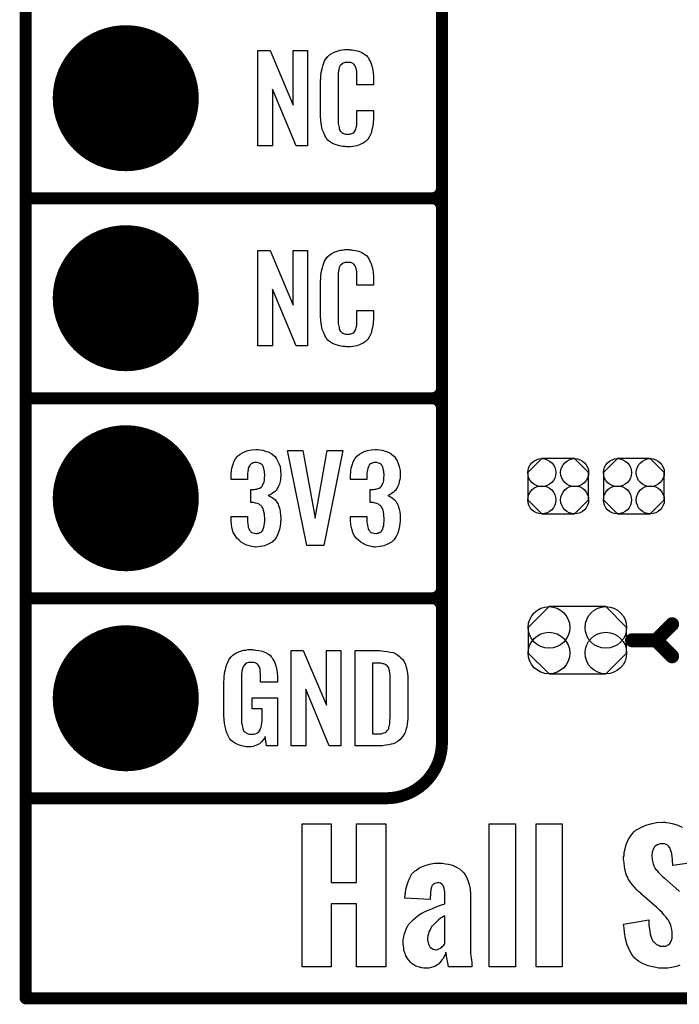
# Model space of a CAD drawing. Extents: x -0.07 to 0.95, y -0.15 to 1.54.
# Tile 1 of 18: x -0.05 to 0.28, y -0.15 to 0.34. Entities that reach past the tile are written whole.
import ezdxf

# ---------------------------------------------------------------- set-up
doc = ezdxf.new("R2010")
doc.units = 0
doc.layers.get('0').update_dxf_attribs({"linetype": 'CONTINUOUS'})
for name, color, linetype in [('gko', 6, 'CONTINUOUS'), ('gto', 2, 'CONTINUOUS'), ('gts', 1, 'CONTINUOUS')]:
    doc.layers.add(name, color=color, linetype=linetype)

# ---------------------------------------------------------------- blocks, each defined once
blk = doc.blocks.new('D12')
at = {"const_width": 0.003}
blk.add_lwpolyline([(-0.0015, 0, 1), (0.0015, 0, 1)], format="xyb", close=True, dxfattribs=at)
blk = doc.blocks.new('D14')
at = {"const_width": 0.0035}
blk.add_lwpolyline([(-0.00175, 0, 1), (0.00175, 0, 1)], format="xyb", close=True, dxfattribs=at)
blk = doc.blocks.new('D75')
blk.add_lwpolyline([(0.0152, -0.0068), (0.0152, 0.0068), (0.0082, 0.0138), (-0.0082, 0.0138), (-0.0152, 0.0068), (-0.0152, -0.0068), (-0.0082, -0.0138), (0.0082, -0.0138)], close=True)
for centre in [(-0.0082, 0.0068), (0.0082, 0.0068), (-0.0082, -0.0068), (0.0082, -0.0068)]:
    blk.add_circle(centre, 0.007)
blk = doc.blocks.new('D77')
blk.add_lwpolyline([(-0.0142, -0.0168), (0.0142, -0.0168), (0.0246, -0.0064), (0.0246, 0.0064), (0.0142, 0.0168), (-0.0142, 0.0168), (-0.0246, 0.0064), (-0.0246, -0.0064)], close=True)
for centre in [(-0.0142, 0.0064), (0.0142, 0.0064), (-0.0142, -0.0064), (0.0142, -0.0064)]:
    blk.add_circle(centre, 0.0104)
blk = doc.blocks.new('D36')
at = {"const_width": 0.0365}
blk.add_lwpolyline([(-0.01825, 0, 1), (0.01825, 0, 1)], format="xyb", close=True, dxfattribs=at)

msp = doc.modelspace()

# ---------------------------------------------------------------- linework, layer by layer
at = {"layer": 'gko', "color": 6, "const_width": 0.006}
for points in [[(-0.05, -0.15), (-0.05, 1.45)], [(-0.05, -0.15), (0.85, -0.15)]]:
    msp.add_lwpolyline(points, dxfattribs=at)
at = {"layer": 'gto', "color": 2}
for points, const_width in [([(0.158, -0.022), (0.158, 0.722)], 0.006), ([(0.158, 0.255), (0.158, 0.345)], 0.006), ([(-0.05, 0.25), (0.153, 0.25)], 0.006), ([(-0.05, 0.25), (0.153, 0.25)], 0.006), ([(0.153, 0.25), (0.153, 0.25)], 0.006), ([(0.153, 0.25), (0.153, 0.25)], 0.006), ([(0.158, 0.245), (0.158, 0.245)], 0.006), ([(0.158, 0.245), (0.158, 0.245)], 0.006), ([(0.158, 0.245), (0.158, 0.245)], 0.006), ([(0.158, 0.245), (0.158, 0.245)], 0.006), ([(0.158, 0.155), (0.158, 0.245)], 0.006), ([(-0.05, 0.15), (0.153, 0.15)], 0.006), ([(-0.05, 0.15), (0.153, 0.15)], 0.006), ([(0.153, 0.15), (0.153, 0.15)], 0.006), ([(0.153, 0.15), (0.153, 0.15)], 0.006), ([(0.158, 0.145), (0.158, 0.145)], 0.006), ([(0.158, 0.145), (0.158, 0.145)], 0.006), ([(0.158, 0.145), (0.158, 0.145)], 0.006), ([(0.158, 0.145), (0.158, 0.145)], 0.006), ([(0.158, 0.055), (0.158, 0.145)], 0.006), ([(-0.05, 0.05), (0.153, 0.05)], 0.006), ([(-0.05, 0.05), (0.153, 0.05)], 0.006), ([(0.153, 0.05), (0.153, 0.05)], 0.006), ([(0.153, 0.05), (0.153, 0.05)], 0.006), ([(0.158, 0.045), (0.158, 0.045)], 0.006), ([(0.158, 0.045), (0.158, 0.045)], 0.006), ([(0.158, 0.045), (0.158, 0.045)], 0.006), ([(0.158, 0.045), (0.158, 0.045)], 0.006), ([(0.265, 0.029), (0.273, 0.037)], 0.007), ([(0.253, 0.029), (0.265, 0.029)], 0.007), ([(0.265, 0.029), (0.273, 0.021)], 0.007), ([(-0.05, -0.05), (-0.0106, -0.05)], 0.006), ([(-0.05, -0.05), (0.13, -0.05)], 0.006), ([(0.13, -0.05), (0.13, -0.05)], 0.006), ([(0.13, -0.05), (0.13, -0.05)], 0.006)]:
    msp.add_lwpolyline(points, dxfattribs=dict(at, const_width=const_width))
for points in [[(0.0908, 0.2762), (0.0851, 0.2762), (0.0734, 0.3046), (0.0734, 0.2762), (0.066, 0.2762), (0.066, 0.3238), (0.0722, 0.3238), (0.0837, 0.2966), (0.0837, 0.3238), (0.0908, 0.3238), (0.0908, 0.2762)], [(0.112, 0.3242), (0.1126, 0.3242), (0.1132, 0.3241), (0.1148, 0.3239), (0.1164, 0.3235), (0.118, 0.3228), (0.1195, 0.3219), (0.1203, 0.3214), (0.1208, 0.3207), (0.1209, 0.3205), (0.1213, 0.3201), (0.1217, 0.3192), (0.1223, 0.3181), (0.1228, 0.3167), (0.1233, 0.315), (0.1237, 0.3129), (0.1238, 0.3106), (0.1238, 0.3066), (0.1154, 0.3066), (0.1154, 0.3107), (0.1154, 0.3108), (0.1154, 0.3111), (0.1154, 0.3116), (0.1154, 0.3121), (0.1154, 0.3134), (0.1153, 0.3141), (0.1152, 0.3146), (0.1152, 0.3147), (0.1151, 0.3149), (0.1149, 0.3154), (0.1145, 0.3163), (0.114, 0.317), (0.1138, 0.3172), (0.1136, 0.3173), (0.1132, 0.3175), (0.1129, 0.3177), (0.1123, 0.3178), (0.1116, 0.3179), (0.1105, 0.3179), (0.1102, 0.3179), (0.1097, 0.3179), (0.1087, 0.3175), (0.1082, 0.3173), (0.1078, 0.3169), (0.1076, 0.3167), (0.1072, 0.3163), (0.1067, 0.3154), (0.1064, 0.3143), (0.1064, 0.3142), (0.1064, 0.3141), (0.1063, 0.3137), (0.1063, 0.3132), (0.1062, 0.3127), (0.1062, 0.3119), (0.1061, 0.3111), (0.1061, 0.3102), (0.1061, 0.2895), (0.1061, 0.2894), (0.1061, 0.2889), (0.1062, 0.2882), (0.1062, 0.2873), (0.1066, 0.2854), (0.1067, 0.2845), (0.1071, 0.2837), (0.1072, 0.2836), (0.1073, 0.2834), (0.1076, 0.2832), (0.108, 0.2829), (0.1085, 0.2825), (0.1092, 0.2822), (0.11, 0.2821), (0.1109, 0.282), (0.1113, 0.282), (0.1116, 0.2821), (0.112, 0.2821), (0.113, 0.2823), (0.1135, 0.2826), (0.1139, 0.2829), (0.114, 0.2829), (0.1141, 0.2831), (0.1144, 0.2835), (0.1149, 0.2844), (0.1152, 0.2854), (0.1152, 0.2855), (0.1153, 0.2857), (0.1153, 0.286), (0.1154, 0.2865), (0.1154, 0.2871), (0.1154, 0.2878), (0.1154, 0.2886), (0.1154, 0.2895), (0.1154, 0.2938), (0.1238, 0.2938), (0.1238, 0.29), (0.1238, 0.2899), (0.1238, 0.2897), (0.1238, 0.2894), (0.1238, 0.2889), (0.1237, 0.2883), (0.1236, 0.2876), (0.1234, 0.2861), (0.123, 0.2844), (0.1226, 0.2826), (0.1218, 0.2809), (0.1209, 0.2794), (0.1208, 0.2792), (0.1203, 0.2788), (0.1196, 0.2782), (0.1186, 0.2775), (0.1172, 0.2769), (0.1154, 0.2762), (0.1145, 0.276), (0.1134, 0.2759), (0.1122, 0.2757), (0.1102, 0.2757), (0.1097, 0.2758), (0.1091, 0.2758), (0.1084, 0.2759), (0.1068, 0.2762), (0.1051, 0.2767), (0.1033, 0.2774), (0.1018, 0.2784), (0.101, 0.279), (0.1004, 0.2797), (0.1004, 0.2798), (0.1003, 0.2799), (0.1001, 0.2802), (0.0999, 0.2805), (0.0994, 0.2814), (0.0989, 0.2827), (0.0982, 0.2844), (0.0978, 0.2864), (0.0974, 0.2887), (0.0973, 0.2914), (0.0973, 0.3083), (0.0973, 0.3084), (0.0973, 0.3087), (0.0973, 0.3091), (0.0974, 0.3096), (0.0974, 0.3103), (0.0975, 0.311), (0.0977, 0.3128), (0.0981, 0.3147), (0.0986, 0.3167), (0.0993, 0.3186), (0.1004, 0.3203), (0.1004, 0.3203), (0.1006, 0.3204), (0.1009, 0.3209), (0.1018, 0.3216), (0.1029, 0.3223), (0.1042, 0.323), (0.1052, 0.3234), (0.1061, 0.3237), (0.1071, 0.324), (0.1083, 0.3241), (0.1095, 0.3243), (0.1116, 0.3243), (0.112, 0.3242)], [(0.0908, 0.1762), (0.0851, 0.1762), (0.0734, 0.2046), (0.0734, 0.1762), (0.066, 0.1762), (0.066, 0.2238), (0.0722, 0.2238), (0.0837, 0.1966), (0.0837, 0.2238), (0.0908, 0.2238), (0.0908, 0.1762)], [(0.112, 0.2242), (0.1126, 0.2242), (0.1132, 0.2241), (0.1148, 0.2239), (0.1164, 0.2235), (0.118, 0.2228), (0.1195, 0.2219), (0.1203, 0.2214), (0.1208, 0.2207), (0.1209, 0.2205), (0.1213, 0.2201), (0.1217, 0.2192), (0.1223, 0.2181), (0.1228, 0.2167), (0.1233, 0.215), (0.1237, 0.213), (0.1238, 0.2106), (0.1238, 0.2066), (0.1154, 0.2066), (0.1154, 0.2107), (0.1154, 0.2108), (0.1154, 0.2111), (0.1154, 0.2116), (0.1154, 0.2121), (0.1154, 0.2134), (0.1153, 0.2141), (0.1152, 0.2146), (0.1152, 0.2147), (0.1151, 0.2149), (0.1149, 0.2154), (0.1145, 0.2163), (0.114, 0.217), (0.1138, 0.2172), (0.1136, 0.2173), (0.1132, 0.2175), (0.1129, 0.2177), (0.1123, 0.2178), (0.1116, 0.2179), (0.1105, 0.2179), (0.1102, 0.2179), (0.1097, 0.2179), (0.1087, 0.2175), (0.1082, 0.2173), (0.1078, 0.2169), (0.1076, 0.2167), (0.1072, 0.2163), (0.1067, 0.2154), (0.1064, 0.2143), (0.1064, 0.2142), (0.1064, 0.2141), (0.1063, 0.2137), (0.1063, 0.2132), (0.1062, 0.2127), (0.1062, 0.2119), (0.1061, 0.2111), (0.1061, 0.2102), (0.1061, 0.1895), (0.1061, 0.1894), (0.1061, 0.1889), (0.1062, 0.1882), (0.1062, 0.1873), (0.1066, 0.1854), (0.1067, 0.1845), (0.1071, 0.1837), (0.1072, 0.1836), (0.1073, 0.1834), (0.1076, 0.1832), (0.108, 0.1829), (0.1085, 0.1825), (0.1092, 0.1822), (0.11, 0.1821), (0.1109, 0.182), (0.1113, 0.182), (0.1116, 0.1821), (0.112, 0.1821), (0.113, 0.1823), (0.1135, 0.1826), (0.1139, 0.1829), (0.114, 0.1829), (0.1141, 0.1831), (0.1144, 0.1835), (0.1149, 0.1844), (0.1152, 0.1854), (0.1152, 0.1855), (0.1153, 0.1857), (0.1153, 0.186), (0.1154, 0.1865), (0.1154, 0.187), (0.1154, 0.1878), (0.1154, 0.1886), (0.1154, 0.1895), (0.1154, 0.1938), (0.1238, 0.1938), (0.1238, 0.19), (0.1238, 0.1899), (0.1238, 0.1897), (0.1238, 0.1894), (0.1238, 0.1889), (0.1237, 0.1883), (0.1236, 0.1876), (0.1234, 0.1861), (0.123, 0.1844), (0.1226, 0.1826), (0.1218, 0.1809), (0.1209, 0.1794), (0.1208, 0.1792), (0.1203, 0.1788), (0.1196, 0.1782), (0.1186, 0.1775), (0.1172, 0.1769), (0.1154, 0.1762), (0.1145, 0.176), (0.1134, 0.1759), (0.1122, 0.1757), (0.1102, 0.1757), (0.1097, 0.1758), (0.1091, 0.1758), (0.1084, 0.1759), (0.1068, 0.1762), (0.1051, 0.1767), (0.1033, 0.1774), (0.1018, 0.1784), (0.101, 0.179), (0.1004, 0.1797), (0.1004, 0.1798), (0.1003, 0.1799), (0.1001, 0.1802), (0.0999, 0.1805), (0.0994, 0.1814), (0.0989, 0.1827), (0.0982, 0.1844), (0.0978, 0.1864), (0.0974, 0.1887), (0.0973, 0.1914), (0.0973, 0.2083), (0.0973, 0.2084), (0.0973, 0.2087), (0.0973, 0.2091), (0.0974, 0.2096), (0.0974, 0.2103), (0.0975, 0.211), (0.0977, 0.2128), (0.0981, 0.2147), (0.0986, 0.2166), (0.0993, 0.2186), (0.1004, 0.2203), (0.1004, 0.2203), (0.1006, 0.2204), (0.1009, 0.2209), (0.1018, 0.2216), (0.1029, 0.2223), (0.1042, 0.223), (0.1052, 0.2234), (0.1061, 0.2237), (0.1071, 0.224), (0.1083, 0.2241), (0.1095, 0.2243), (0.1116, 0.2243), (0.112, 0.2242)], [(0.066, 0.1243), (0.0672, 0.1242), (0.0685, 0.124), (0.0699, 0.1235), (0.0715, 0.123), (0.073, 0.1222), (0.0743, 0.1211), (0.0745, 0.121), (0.0748, 0.1206), (0.0753, 0.1197), (0.0759, 0.1187), (0.0765, 0.1174), (0.0771, 0.1159), (0.0774, 0.1139), (0.0775, 0.1118), (0.0775, 0.1116), (0.0775, 0.1111), (0.0774, 0.1103), (0.0773, 0.1094), (0.0771, 0.1083), (0.0768, 0.1071), (0.0763, 0.106), (0.0758, 0.1049), (0.0757, 0.1048), (0.0755, 0.1044), (0.0751, 0.1039), (0.0746, 0.1034), (0.0739, 0.1028), (0.0732, 0.1023), (0.0722, 0.1017), (0.0712, 0.1013), (0.0713, 0.1013), (0.0717, 0.1012), (0.0722, 0.1009), (0.0729, 0.1005), (0.0736, 0.1), (0.0745, 0.0993), (0.0752, 0.0985), (0.0759, 0.0975), (0.0759, 0.0975), (0.0761, 0.0971), (0.0764, 0.0964), (0.0767, 0.0956), (0.077, 0.0945), (0.0772, 0.0932), (0.0774, 0.0916), (0.0775, 0.09), (0.0775, 0.0899), (0.0775, 0.0897), (0.0775, 0.0893), (0.0775, 0.0889), (0.0774, 0.0883), (0.0773, 0.0876), (0.0771, 0.0861), (0.0768, 0.0843), (0.0762, 0.0826), (0.0755, 0.0809), (0.0745, 0.0793), (0.0744, 0.0791), (0.0739, 0.0788), (0.0732, 0.0781), (0.0722, 0.0775), (0.0709, 0.0768), (0.0693, 0.0762), (0.0673, 0.0758), (0.0651, 0.0756), (0.0646, 0.0756), (0.064, 0.0757), (0.0632, 0.0758), (0.0623, 0.076), (0.0611, 0.0764), (0.06, 0.0767), (0.0589, 0.0773), (0.0577, 0.078), (0.0566, 0.079), (0.0555, 0.08), (0.0546, 0.0814), (0.0537, 0.0828), (0.0532, 0.0847), (0.0528, 0.0867), (0.0526, 0.0891), (0.0526, 0.0908), (0.0608, 0.0908), (0.0608, 0.0894), (0.0608, 0.0892), (0.0608, 0.0889), (0.0609, 0.0881), (0.061, 0.0874), (0.0612, 0.0856), (0.0615, 0.0848), (0.0618, 0.084), (0.0619, 0.084), (0.062, 0.0838), (0.0623, 0.0835), (0.0625, 0.0832), (0.063, 0.0829), (0.0636, 0.0827), (0.0644, 0.0825), (0.0652, 0.0824), (0.0656, 0.0824), (0.066, 0.0825), (0.0665, 0.0826), (0.0671, 0.0828), (0.0676, 0.0831), (0.0682, 0.0836), (0.0685, 0.0841), (0.0685, 0.0842), (0.0687, 0.0845), (0.0688, 0.085), (0.069, 0.0855), (0.0692, 0.0864), (0.0693, 0.0873), (0.0695, 0.0885), (0.0695, 0.0898), (0.0695, 0.09), (0.0695, 0.0904), (0.0694, 0.0911), (0.0693, 0.092), (0.0689, 0.0938), (0.0686, 0.0948), (0.0682, 0.0956), (0.0681, 0.0957), (0.0679, 0.096), (0.0676, 0.0963), (0.0672, 0.0966), (0.0666, 0.0971), (0.0659, 0.0974), (0.0649, 0.0976), (0.0639, 0.0978), (0.0625, 0.0978), (0.0625, 0.1044), (0.0643, 0.1044), (0.0648, 0.1045), (0.0655, 0.1046), (0.0662, 0.1048), (0.067, 0.1051), (0.0676, 0.1055), (0.0682, 0.1061), (0.0683, 0.1062), (0.0684, 0.1063), (0.0685, 0.1068), (0.0688, 0.1074), (0.0691, 0.1081), (0.0693, 0.1091), (0.0694, 0.1102), (0.0695, 0.1115), (0.0695, 0.1117), (0.0695, 0.1121), (0.0694, 0.1126), (0.0694, 0.1133), (0.069, 0.1148), (0.0688, 0.1156), (0.0685, 0.1162), (0.0685, 0.1163), (0.0683, 0.1165), (0.068, 0.1168), (0.0677, 0.1171), (0.0672, 0.1173), (0.0666, 0.1176), (0.0659, 0.1178), (0.065, 0.1179), (0.0647, 0.1179), (0.0642, 0.1178), (0.0637, 0.1177), (0.0632, 0.1174), (0.0626, 0.1172), (0.0621, 0.1167), (0.0617, 0.1161), (0.0617, 0.116), (0.0616, 0.1159), (0.0614, 0.1154), (0.0612, 0.1149), (0.0611, 0.1142), (0.061, 0.1134), (0.0609, 0.1123), (0.0608, 0.1111), (0.0608, 0.1094), (0.0526, 0.1094), (0.0526, 0.1116), (0.0526, 0.1117), (0.0526, 0.1119), (0.0526, 0.1122), (0.0527, 0.1126), (0.0528, 0.1137), (0.053, 0.1151), (0.0535, 0.1166), (0.054, 0.1182), (0.0548, 0.1197), (0.0559, 0.121), (0.0561, 0.1212), (0.0565, 0.1216), (0.0572, 0.1221), (0.0583, 0.1227), (0.0596, 0.1234), (0.0611, 0.1238), (0.0629, 0.1242), (0.065, 0.1244), (0.0656, 0.1244), (0.066, 0.1243)], [(0.0989, 0.0763), (0.0904, 0.0763), (0.0808, 0.1238), (0.0884, 0.1238), (0.0947, 0.0901), (0.1006, 0.1238), (0.1084, 0.1238), (0.0989, 0.0763)], [(0.1257, 0.1243), (0.1268, 0.1242), (0.1281, 0.124), (0.1296, 0.1235), (0.1312, 0.123), (0.1326, 0.1222), (0.1339, 0.1211), (0.1341, 0.121), (0.1345, 0.1206), (0.135, 0.1197), (0.1356, 0.1187), (0.1362, 0.1174), (0.1367, 0.1159), (0.1371, 0.1139), (0.1372, 0.1118), (0.1372, 0.1116), (0.1372, 0.1111), (0.1371, 0.1103), (0.137, 0.1094), (0.1367, 0.1083), (0.1364, 0.1071), (0.136, 0.106), (0.1354, 0.1049), (0.1353, 0.1048), (0.1351, 0.1044), (0.1348, 0.1039), (0.1342, 0.1034), (0.1336, 0.1028), (0.1328, 0.1023), (0.1319, 0.1017), (0.1309, 0.1013), (0.131, 0.1013), (0.1314, 0.1012), (0.1319, 0.1009), (0.1326, 0.1005), (0.1333, 0.1), (0.1341, 0.0993), (0.1349, 0.0985), (0.1355, 0.0975), (0.1356, 0.0975), (0.1358, 0.0971), (0.1361, 0.0964), (0.1363, 0.0956), (0.1366, 0.0945), (0.1369, 0.0932), (0.1371, 0.0916), (0.1372, 0.09), (0.1372, 0.0899), (0.1372, 0.0897), (0.1372, 0.0893), (0.1372, 0.0889), (0.1371, 0.0883), (0.137, 0.0876), (0.1368, 0.0861), (0.1364, 0.0843), (0.1359, 0.0826), (0.1351, 0.0809), (0.1341, 0.0793), (0.134, 0.0791), (0.1336, 0.0788), (0.1328, 0.0781), (0.1318, 0.0775), (0.1305, 0.0768), (0.1289, 0.0762), (0.127, 0.0758), (0.1248, 0.0756), (0.1242, 0.0756), (0.1237, 0.0757), (0.1228, 0.0758), (0.1219, 0.076), (0.1208, 0.0764), (0.1197, 0.0767), (0.1186, 0.0773), (0.1174, 0.078), (0.1163, 0.079), (0.1152, 0.08), (0.1142, 0.0814), (0.1134, 0.0828), (0.1129, 0.0847), (0.1125, 0.0867), (0.1123, 0.0891), (0.1123, 0.0908), (0.1204, 0.0908), (0.1204, 0.0894), (0.1204, 0.0892), (0.1204, 0.0889), (0.1205, 0.0881), (0.1206, 0.0874), (0.1209, 0.0856), (0.1212, 0.0848), (0.1215, 0.084), (0.1215, 0.084), (0.1216, 0.0838), (0.1219, 0.0835), (0.1222, 0.0832), (0.1227, 0.0829), (0.1233, 0.0827), (0.124, 0.0825), (0.1249, 0.0824), (0.1252, 0.0824), (0.1257, 0.0825), (0.1262, 0.0826), (0.1267, 0.0828), (0.1273, 0.0831), (0.1278, 0.0836), (0.1282, 0.0841), (0.1282, 0.0842), (0.1284, 0.0845), (0.1285, 0.085), (0.1287, 0.0855), (0.1289, 0.0864), (0.1289, 0.0873), (0.1291, 0.0885), (0.1291, 0.0898), (0.1291, 0.09), (0.1291, 0.0904), (0.129, 0.0911), (0.1289, 0.092), (0.1286, 0.0938), (0.1283, 0.0948), (0.1278, 0.0956), (0.1277, 0.0957), (0.1276, 0.096), (0.1273, 0.0963), (0.1268, 0.0966), (0.1263, 0.0971), (0.1255, 0.0974), (0.1246, 0.0976), (0.1236, 0.0978), (0.1222, 0.0978), (0.1222, 0.1044), (0.124, 0.1044), (0.1245, 0.1045), (0.1252, 0.1046), (0.1259, 0.1048), (0.1266, 0.1051), (0.1273, 0.1055), (0.1278, 0.1061), (0.1279, 0.1062), (0.128, 0.1063), (0.1282, 0.1068), (0.1285, 0.1074), (0.1288, 0.1081), (0.1289, 0.1091), (0.129, 0.1102), (0.1291, 0.1115), (0.1291, 0.1117), (0.1291, 0.1121), (0.129, 0.1126), (0.129, 0.1133), (0.1287, 0.1148), (0.1285, 0.1156), (0.1281, 0.1162), (0.1281, 0.1163), (0.1279, 0.1165), (0.1277, 0.1168), (0.1274, 0.1171), (0.1269, 0.1173), (0.1263, 0.1176), (0.1255, 0.1178), (0.1247, 0.1179), (0.1243, 0.1179), (0.1239, 0.1178), (0.1234, 0.1177), (0.1228, 0.1174), (0.1223, 0.1172), (0.1217, 0.1167), (0.1214, 0.1161), (0.1214, 0.116), (0.1213, 0.1159), (0.1211, 0.1154), (0.1209, 0.1149), (0.1208, 0.1142), (0.1206, 0.1134), (0.1205, 0.1123), (0.1204, 0.1111), (0.1204, 0.1094), (0.1123, 0.1094), (0.1123, 0.1116), (0.1123, 0.1117), (0.1123, 0.1119), (0.1123, 0.1122), (0.1124, 0.1126), (0.1125, 0.1137), (0.1127, 0.1151), (0.1131, 0.1166), (0.1137, 0.1182), (0.1144, 0.1197), (0.1155, 0.121), (0.1157, 0.1212), (0.1162, 0.1216), (0.1168, 0.1221), (0.1179, 0.1227), (0.1192, 0.1234), (0.1208, 0.1238), (0.1226, 0.1242), (0.1247, 0.1244), (0.1252, 0.1244), (0.1257, 0.1243)], [(0.0637, 0.0242), (0.0644, 0.0242), (0.065, 0.0241), (0.0665, 0.0239), (0.0682, 0.0235), (0.0698, 0.0228), (0.0714, 0.022), (0.0721, 0.0215), (0.0727, 0.0208), (0.0728, 0.0206), (0.0732, 0.0202), (0.0736, 0.0193), (0.0743, 0.0182), (0.0748, 0.0167), (0.0753, 0.015), (0.0757, 0.0129), (0.0758, 0.0105), (0.0758, 0.008), (0.0674, 0.008), (0.0674, 0.0106), (0.0674, 0.0107), (0.0674, 0.0111), (0.0674, 0.0116), (0.0674, 0.0121), (0.0672, 0.0134), (0.0672, 0.0142), (0.0671, 0.0147), (0.0671, 0.0148), (0.067, 0.015), (0.067, 0.0153), (0.0668, 0.0156), (0.0664, 0.0164), (0.0658, 0.0171), (0.0656, 0.0172), (0.0653, 0.0174), (0.065, 0.0176), (0.0646, 0.0177), (0.064, 0.0179), (0.0635, 0.0179), (0.0623, 0.0179), (0.062, 0.0179), (0.0615, 0.0179), (0.0604, 0.0175), (0.0599, 0.0172), (0.0595, 0.0168), (0.0593, 0.0167), (0.0589, 0.0161), (0.0585, 0.0153), (0.0581, 0.0142), (0.0581, 0.0141), (0.0581, 0.0139), (0.058, 0.0135), (0.058, 0.013), (0.0579, 0.0124), (0.0579, 0.0117), (0.0578, 0.0108), (0.0578, 0.0099), (0.0578, -0.01), (0.0578, -0.0102), (0.0578, -0.0106), (0.0579, -0.0114), (0.0579, -0.0123), (0.0581, -0.0132), (0.0583, -0.0142), (0.0585, -0.0153), (0.0588, -0.0161), (0.0589, -0.0162), (0.059, -0.0164), (0.0594, -0.0167), (0.0598, -0.017), (0.0603, -0.0174), (0.0611, -0.0178), (0.0619, -0.0179), (0.0629, -0.018), (0.0634, -0.018), (0.0639, -0.0179), (0.0646, -0.0178), (0.0652, -0.0176), (0.0659, -0.0172), (0.0665, -0.0167), (0.067, -0.016), (0.0671, -0.0159), (0.0672, -0.0156), (0.0673, -0.0151), (0.0676, -0.0144), (0.0678, -0.0135), (0.068, -0.0124), (0.0681, -0.0111), (0.0682, -0.0096), (0.0682, -0.0052), (0.0631, -0.0052), (0.0631, 0.0003), (0.0759, 0.0003), (0.0759, -0.0238), (0.0703, -0.0238), (0.0697, -0.0191), (0.0697, -0.0192), (0.0697, -0.0193), (0.0693, -0.02), (0.0687, -0.0208), (0.0679, -0.0217), (0.0668, -0.0227), (0.0654, -0.0235), (0.0637, -0.0241), (0.0627, -0.0242), (0.0617, -0.0243), (0.0611, -0.0243), (0.0606, -0.0242), (0.06, -0.0242), (0.0594, -0.0241), (0.058, -0.0238), (0.0563, -0.0233), (0.0548, -0.0226), (0.0533, -0.0216), (0.0525, -0.021), (0.052, -0.0203), (0.052, -0.0202), (0.0519, -0.0201), (0.0517, -0.0198), (0.0515, -0.0195), (0.0513, -0.0191), (0.0511, -0.0185), (0.0508, -0.0179), (0.0505, -0.0172), (0.0502, -0.0164), (0.05, -0.0154), (0.0495, -0.0134), (0.0491, -0.0109), (0.049, -0.0081), (0.049, 0.0079), (0.049, 0.008), (0.049, 0.0082), (0.049, 0.0086), (0.0491, 0.0092), (0.0491, 0.0099), (0.0492, 0.0106), (0.0494, 0.0125), (0.0498, 0.0144), (0.0503, 0.0165), (0.0511, 0.0184), (0.0515, 0.0193), (0.0521, 0.0202), (0.0521, 0.0203), (0.0523, 0.0203), (0.0526, 0.0208), (0.0535, 0.0215), (0.0546, 0.0223), (0.056, 0.023), (0.0569, 0.0234), (0.0578, 0.0237), (0.0588, 0.024), (0.06, 0.0241), (0.0612, 0.0243), (0.0633, 0.0243), (0.0637, 0.0242)], [(0.1074, -0.0238), (0.1017, -0.0238), (0.09, 0.0046), (0.09, -0.0238), (0.0826, -0.0238), (0.0826, 0.0238), (0.0887, 0.0238), (0.1003, -0.0034), (0.1003, 0.0238), (0.1074, 0.0238), (0.1074, -0.0238)], [(0.1278, 0.0237), (0.1291, 0.0236), (0.1306, 0.0234), (0.1321, 0.0231), (0.1336, 0.0228), (0.1349, 0.0222), (0.1351, 0.0221), (0.1354, 0.0219), (0.136, 0.0216), (0.1367, 0.021), (0.1375, 0.0203), (0.1383, 0.0195), (0.139, 0.0185), (0.1396, 0.0174), (0.1397, 0.0172), (0.1398, 0.0168), (0.14, 0.0161), (0.1403, 0.0152), (0.1405, 0.014), (0.1408, 0.0125), (0.1409, 0.0108), (0.141, 0.009), (0.141, -0.0083), (0.141, -0.0084), (0.141, -0.0086), (0.141, -0.0089), (0.141, -0.0093), (0.1409, -0.0103), (0.1408, -0.0115), (0.1406, -0.0129), (0.1404, -0.0143), (0.14, -0.0158), (0.1396, -0.0171), (0.1395, -0.0173), (0.1393, -0.0177), (0.1389, -0.0182), (0.1385, -0.019), (0.1378, -0.0198), (0.1371, -0.0206), (0.1361, -0.0214), (0.135, -0.0221), (0.1348, -0.0222), (0.1344, -0.0224), (0.1337, -0.0227), (0.1326, -0.0229), (0.1314, -0.0232), (0.1299, -0.0235), (0.1281, -0.0237), (0.1262, -0.0238), (0.1146, -0.0238), (0.1146, 0.0238), (0.1268, 0.0238), (0.1278, 0.0237)], [(0.1269, 0.0176), (0.1233, 0.0176), (0.1233, -0.0178), (0.1265, -0.0178), (0.127, -0.0177), (0.1276, -0.0177), (0.1289, -0.0173), (0.1296, -0.0171), (0.1302, -0.0167), (0.1302, -0.0167), (0.1303, -0.0166), (0.1308, -0.016), (0.1314, -0.0152), (0.1315, -0.0146), (0.1317, -0.014), (0.1317, -0.0139), (0.1318, -0.0136), (0.1318, -0.0132), (0.1319, -0.0127), (0.132, -0.0119), (0.132, -0.011), (0.1321, -0.0099), (0.1321, -0.0087), (0.1321, 0.0095), (0.1321, 0.0097), (0.1321, 0.0101), (0.1321, 0.0106), (0.1321, 0.0113), (0.1319, 0.0129), (0.1318, 0.0137), (0.1317, 0.0143), (0.1317, 0.0144), (0.1316, 0.0146), (0.1315, 0.0149), (0.1314, 0.0153), (0.1308, 0.0161), (0.1304, 0.0165), (0.13, 0.0167), (0.1299, 0.0167), (0.1297, 0.0168), (0.1294, 0.017), (0.1289, 0.0172), (0.1284, 0.0173), (0.1277, 0.0175), (0.1269, 0.0176)], [(0.1299, -0.1342), (0.1153, -0.1342), (0.1153, -0.1027), (0.1027, -0.1027), (0.1027, -0.1342), (0.0882, -0.1342), (0.0882, -0.0628), (0.1027, -0.0628), (0.1027, -0.0921), (0.1153, -0.0921), (0.1153, -0.0628), (0.1299, -0.0628), (0.1299, -0.1342)], [(0.1948, -0.1342), (0.1816, -0.1342), (0.1816, -0.0628), (0.1948, -0.0628), (0.1948, -0.1342)], [(0.2181, -0.1342), (0.205, -0.1342), (0.205, -0.0628), (0.2181, -0.0628), (0.2181, -0.1342)], [(0.2768, -0.1335), (0.2757, -0.1339), (0.2744, -0.1343), (0.2727, -0.1346), (0.2709, -0.1349), (0.2689, -0.135), (0.268, -0.135), (0.2673, -0.1349), (0.2664, -0.1349), (0.2656, -0.1347), (0.2634, -0.1343), (0.261, -0.1338), (0.2585, -0.1328), (0.2562, -0.1315), (0.2541, -0.1297), (0.2539, -0.1294), (0.2534, -0.1288), (0.2526, -0.1274), (0.2516, -0.1256), (0.2506, -0.1232), (0.2498, -0.1203), (0.2492, -0.117), (0.249, -0.115), (0.2488, -0.1129), (0.2613, -0.1108), (0.2613, -0.111), (0.2613, -0.1111), (0.2613, -0.112), (0.2614, -0.1132), (0.2616, -0.1146), (0.2619, -0.1163), (0.2621, -0.1179), (0.2626, -0.1195), (0.2631, -0.1208), (0.2632, -0.121), (0.2634, -0.1214), (0.2638, -0.1218), (0.2645, -0.1224), (0.2652, -0.1231), (0.2662, -0.1235), (0.2671, -0.1239), (0.2684, -0.124), (0.2688, -0.124), (0.2692, -0.1239), (0.2698, -0.1239), (0.271, -0.1233), (0.2716, -0.1231), (0.272, -0.1225), (0.272, -0.1224), (0.2721, -0.1222), (0.2725, -0.1214), (0.273, -0.12), (0.2731, -0.1183), (0.2731, -0.1182), (0.2731, -0.1177), (0.273, -0.1168), (0.2728, -0.1158), (0.2723, -0.1135), (0.2719, -0.1122), (0.2712, -0.1111), (0.271, -0.111), (0.2709, -0.1106), (0.2703, -0.11), (0.2698, -0.1092), (0.2689, -0.1082), (0.268, -0.1071), (0.2667, -0.1059), (0.2653, -0.1046), (0.258, -0.0982), (0.2578, -0.0981), (0.2573, -0.0975), (0.2564, -0.0967), (0.2553, -0.0957), (0.2542, -0.0945), (0.2531, -0.0931), (0.252, -0.0917), (0.251, -0.0902), (0.2509, -0.09), (0.2508, -0.0895), (0.2503, -0.0886), (0.2499, -0.0874), (0.2495, -0.086), (0.2492, -0.0842), (0.249, -0.0823), (0.2488, -0.0802), (0.2488, -0.08), (0.2488, -0.0798), (0.2488, -0.0793), (0.249, -0.0788), (0.2491, -0.0771), (0.2495, -0.0752), (0.2501, -0.0731), (0.251, -0.0707), (0.2523, -0.0687), (0.2539, -0.0667), (0.2542, -0.0666), (0.2549, -0.066), (0.2562, -0.0652), (0.2577, -0.0644), (0.2598, -0.0635), (0.2623, -0.0627), (0.2652, -0.0621), (0.2684, -0.062), (0.2694, -0.062), (0.2699, -0.0621)], [(0.2699, -0.0621), (0.2716, -0.0623), (0.2737, -0.0627), (0.2759, -0.0634), (0.2781, -0.0644)], [(0.286, -0.0818), (0.2734, -0.0836), (0.2734, -0.0834), (0.2734, -0.0827), (0.2732, -0.0817), (0.2732, -0.0806), (0.2728, -0.0778), (0.2725, -0.0766), (0.2721, -0.0755), (0.2721, -0.0753), (0.272, -0.075), (0.2717, -0.0746), (0.2713, -0.0741), (0.2707, -0.0735), (0.27, -0.0731), (0.2692, -0.0728), (0.2681, -0.0727), (0.2677, -0.0727), (0.2671, -0.0728), (0.2666, -0.073), (0.2653, -0.0734), (0.2646, -0.0739), (0.2641, -0.0745), (0.2641, -0.0746), (0.2639, -0.0748), (0.2635, -0.0756), (0.263, -0.077), (0.2628, -0.0786), (0.2628, -0.0788), (0.2628, -0.0792), (0.263, -0.0799), (0.263, -0.0807), (0.2635, -0.0827), (0.2638, -0.0838), (0.2644, -0.0848), (0.2645, -0.0849), (0.2646, -0.0852), (0.2651, -0.0856), (0.2656, -0.0863), (0.2662, -0.0871), (0.267, -0.0879), (0.2681, -0.0889), (0.2692, -0.09), (0.2764, -0.0963), (0.2767, -0.0966)], [(0.1597, -0.0827), (0.1612, -0.083), (0.1632, -0.0834), (0.165, -0.0842), (0.1668, -0.0852), (0.1683, -0.0866), (0.1684, -0.0867), (0.1689, -0.0873), (0.1696, -0.0882), (0.1703, -0.0895), (0.1709, -0.0911), (0.1716, -0.0931), (0.1721, -0.0954), (0.1722, -0.0979), (0.1722, -0.1217), (0.1722, -0.122), (0.1722, -0.1225), (0.1722, -0.1233), (0.1722, -0.1246), (0.1723, -0.1258), (0.1723, -0.1272), (0.1726, -0.13), (0.1726, -0.1301), (0.1727, -0.1306), (0.1727, -0.1311), (0.1729, -0.1318), (0.173, -0.1332), (0.173, -0.1338), (0.173, -0.1342), (0.1612, -0.1342), (0.1612, -0.134), (0.1611, -0.1338), (0.1611, -0.1331), (0.161, -0.1324), (0.1608, -0.1313), (0.1605, -0.13), (0.1603, -0.1286), (0.16, -0.1269), (0.16, -0.1271), (0.1598, -0.1275), (0.1596, -0.1282), (0.1591, -0.129), (0.1587, -0.1299), (0.158, -0.1308), (0.1573, -0.1318), (0.1564, -0.1328), (0.1562, -0.1329), (0.156, -0.1331), (0.1554, -0.1335), (0.1547, -0.1339), (0.1537, -0.1343), (0.1526, -0.1346), (0.1515, -0.1349), (0.1501, -0.135), (0.1496, -0.135), (0.1489, -0.1349), (0.148, -0.1347), (0.1461, -0.1343), (0.145, -0.1339), (0.144, -0.1333), (0.1439, -0.1332), (0.1436, -0.1331), (0.143, -0.1326), (0.1425, -0.1321), (0.1412, -0.1307), (0.14, -0.1288), (0.14, -0.1286), (0.1397, -0.1282), (0.1396, -0.1276), (0.1393, -0.1269), (0.139, -0.126), (0.1389, -0.125), (0.1386, -0.1228), (0.1386, -0.1225), (0.1386, -0.1218), (0.1387, -0.1208), (0.1389, -0.1195), (0.1392, -0.1181), (0.1397, -0.1164), (0.1403, -0.1149), (0.1411, -0.1135), (0.1412, -0.1133), (0.1415, -0.1129), (0.1421, -0.1122), (0.1429, -0.1114), (0.1437, -0.1106), (0.1449, -0.1096), (0.1461, -0.1086), (0.1473, -0.1078), (0.1475, -0.1077), (0.148, -0.1074), (0.1489, -0.107), (0.15, -0.1065), (0.1512, -0.1059), (0.1529, -0.1052), (0.1547, -0.1045), (0.1568, -0.1036), (0.1594, -0.1027), (0.1594, -0.0978), (0.1594, -0.0977), (0.1594, -0.0974), (0.1594, -0.0968), (0.1593, -0.0963), (0.1591, -0.095), (0.1586, -0.0938), (0.1586, -0.0936), (0.1585, -0.0935), (0.158, -0.0929), (0.1572, -0.0925), (0.1566, -0.0922), (0.1557, -0.0922), (0.1548, -0.0924), (0.154, -0.0928), (0.1532, -0.0935), (0.153, -0.0938), (0.1528, -0.0945), (0.1525, -0.0956), (0.1522, -0.0971), (0.1521, -0.1006), (0.1394, -0.1), (0.1396, -0.0984), (0.1396, -0.0982), (0.1396, -0.0979), (0.1397, -0.0975), (0.1397, -0.097), (0.14, -0.0956), (0.1404, -0.0938), (0.1411, -0.0917), (0.1419, -0.0898), (0.143, -0.0878), (0.1446, -0.0863), (0.1449, -0.0861), (0.1454, -0.0857), (0.1464, -0.085), (0.1478, -0.0843), (0.1496, -0.0836), (0.1518, -0.083), (0.1543, -0.0825), (0.1571, -0.0824), (0.1583, -0.0824), (0.1597, -0.0827)], [(0.1594, -0.1088), (0.1593, -0.1089), (0.1589, -0.109), (0.1582, -0.1095), (0.1572, -0.11), (0.1562, -0.1107), (0.1553, -0.1117), (0.1542, -0.1127), (0.1532, -0.1138), (0.153, -0.1139), (0.1528, -0.1143), (0.1525, -0.1149), (0.1521, -0.1157), (0.1515, -0.1167), (0.1512, -0.1177), (0.151, -0.1188), (0.1508, -0.12), (0.1508, -0.1201), (0.1508, -0.1204), (0.1508, -0.121), (0.151, -0.1215), (0.1512, -0.1229), (0.1519, -0.1242), (0.1521, -0.1245), (0.1528, -0.1249), (0.1536, -0.1254), (0.1542, -0.1256), (0.1548, -0.1257), (0.1551, -0.1257), (0.1557, -0.1256), (0.1564, -0.1253), (0.1573, -0.1249), (0.1576, -0.1247), (0.158, -0.1242), (0.1587, -0.1236), (0.1594, -0.1228), (0.1594, -0.1088)]]:
    msp.add_lwpolyline(points, dxfattribs=at)
at = {"layer": 'gto', "color": 2, "const_width": 0.006}
for points in [[(0.153, 0.25, 0.414214), (0.158, 0.255)], [(0.158, 0.245, 0.414214), (0.153, 0.25)], [(0.158, 0.245, 0.414214), (0.153, 0.25)], [(0.153, 0.15, 0.414214), (0.158, 0.155)], [(0.158, 0.145, 0.414214), (0.153, 0.15)], [(0.158, 0.145, 0.414214), (0.153, 0.15)], [(0.153, 0.05, 0.414214), (0.158, 0.055)], [(0.158, 0.045, 0.414214), (0.153, 0.05)], [(0.158, 0.045, 0.414214), (0.153, 0.05)], [(0.13, -0.05, 0.414214), (0.158, -0.022)]]:
    msp.add_lwpolyline(points, format="xyb", dxfattribs=at)

# ---------------------------------------------------------------- block references
at = {"layer": 'gko'}
msp.add_blockref('D12', (-0.05, -0.15), dxfattribs=at)
msp.add_blockref('D12', (-0.05, -0.15), dxfattribs=at)
at = {"layer": 'gto'}
for name, p in [('D12', (0.158, 0.255)), ('D12', (0.158, 0.255)), ('D12', (-0.05, 0.25)), ('D12', (-0.05, 0.25)), ('D12', (0.153, 0.25)), ('D12', (0.153, 0.25)), ('D12', (0.153, 0.25)), ('D12', (0.153, 0.25)), ('D12', (0.153, 0.25)), ('D12', (0.153, 0.25)), ('D12', (0.153, 0.25)), ('D12', (0.158, 0.245)), ('D12', (0.158, 0.245)), ('D12', (0.158, 0.245)), ('D12', (0.158, 0.245)), ('D12', (0.158, 0.245)), ('D12', (0.158, 0.245)), ('D12', (0.158, 0.245)), ('D12', (0.158, 0.155)), ('D12', (0.158, 0.155)), ('D12', (-0.05, 0.15)), ('D12', (-0.05, 0.15)), ('D12', (0.153, 0.15)), ('D12', (0.153, 0.15)), ('D12', (0.153, 0.15)), ('D12', (0.153, 0.15)), ('D12', (0.153, 0.15)), ('D12', (0.153, 0.15)), ('D12', (0.153, 0.15)), ('D12', (0.158, 0.145)), ('D12', (0.158, 0.145)), ('D12', (0.158, 0.145)), ('D12', (0.158, 0.145)), ('D12', (0.158, 0.145)), ('D12', (0.158, 0.145)), ('D12', (0.158, 0.145)), ('D12', (0.158, 0.055)), ('D12', (0.158, 0.055)), ('D12', (-0.05, 0.05)), ('D12', (-0.05, 0.05)), ('D12', (0.153, 0.05)), ('D12', (0.153, 0.05)), ('D12', (0.153, 0.05)), ('D12', (0.153, 0.05)), ('D12', (0.153, 0.05)), ('D12', (0.153, 0.05)), ('D12', (0.153, 0.05)), ('D12', (0.158, 0.045)), ('D12', (0.158, 0.045)), ('D12', (0.158, 0.045)), ('D12', (0.158, 0.045)), ('D12', (0.158, 0.045)), ('D12', (0.158, 0.045)), ('D14', (0.273, 0.037)), ('D14', (0.253, 0.029)), ('D14', (0.265, 0.029)), ('D14', (0.265, 0.029)), ('D14', (0.265, 0.029)), ('D14', (0.273, 0.021)), ('D12', (0.158, -0.022)), ('D12', (0.158, -0.022)), ('D12', (-0.05, -0.05)), ('D12', (-0.05, -0.05)), ('D12', (-0.0106, -0.05)), ('D12', (0.13, -0.05)), ('D12', (0.13, -0.05)), ('D12', (0.13, -0.05)), ('D12', (0.13, -0.05))]:
    msp.add_blockref(name, p, dxfattribs=at)
at = {"layer": 'gts'}
for name, p in [('D36', (0, 0.3)), ('D36', (0, 0.2)), ('D36', (0, 0.1)), ('D75', (0.2161, 0.106)), ('D75', (0.2539, 0.106)), ('D77', (0.2257, 0.029)), ('D36', (0, 0))]:
    msp.add_blockref(name, p, dxfattribs=at)

doc.saveas('drawing.dxf')
